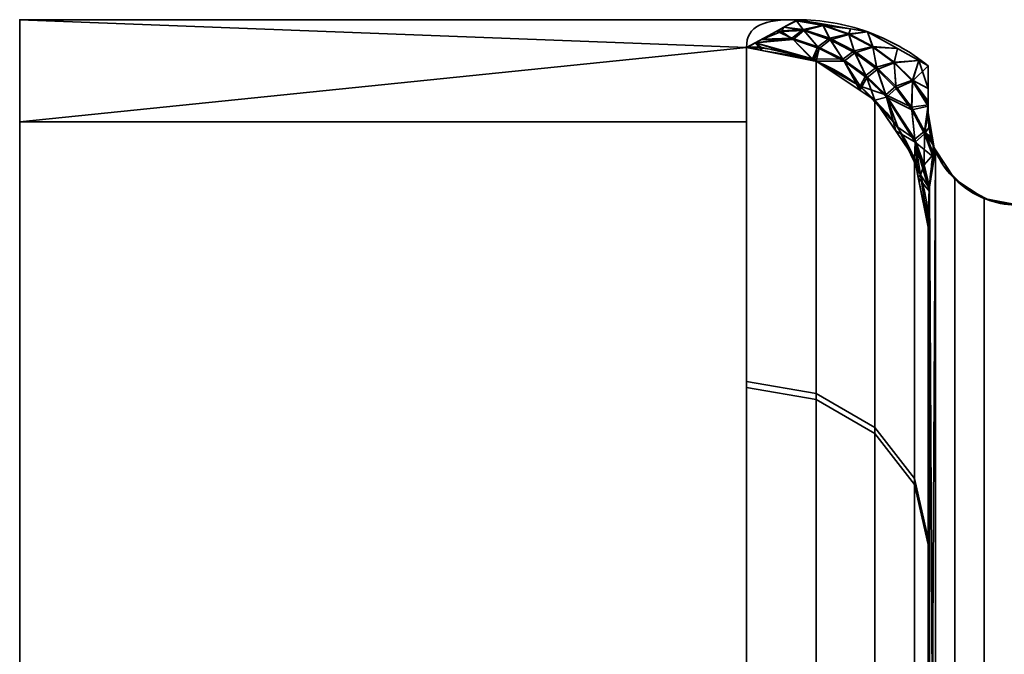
# Model space of a CAD drawing. Header units: millimetres. Extents: x -110 to 110, y -15 to 15.
# Tile 14 of 110: x -110 to -104.58, y 11.5 to 15. Entities that reach past the tile are written whole.
import ezdxf

# ---------------------------------------------------------------- set-up
doc = ezdxf.new("R2010")
doc.units = ezdxf.units.MM
doc.layers.add('1', color=7, linetype='Continuous', true_color=0xffffff)

msp = doc.modelspace()

# ---------------------------------------------------------------- linework, layer by layer
at = {"layer": '1', "color": 252, "linetype": 'Continuous', "lineweight": 35}
for p, q in [((-110, 15), (-105.7179, 15)), ((-105, 13.8564, 2), (-105, 8.6603, 11)), ((-105, 8.6603, -11), (-105, 13.8564, -2))]:
    msp.add_line(p, q, dxfattribs=at)
at = {"layer": '1', "color": 252, "linetype": 'Continuous', "lineweight": 35, "extrusion": (1, 0, 0)}
for centre, radius, start, end in [((0, 0, -110), 15, 0, 180), ((0, 0, -106), 15, 8.21321, 51.78679), ((0, 0, -106), 15, 308.21321, 351.78679), ((0, 0, -105), 14, 308.21321, 351.78679), ((0, 0, -105), 14, 8.21321, 51.78679)]:
    msp.add_arc(centre, radius, start, end, dxfattribs=at)
at = {"layer": '1', "color": 252, "linetype": 'Continuous', "lineweight": 35, "extrusion": (-1, 0, 0)}
for centre, radius, start, end in [((0, 0, 110), 15, 180, 0), ((0, 0, 105), 14.5, 177.45707, 182.53526)]:
    msp.add_arc(centre, radius, start, end, dxfattribs=at)
at = {"layer": '1', "color": 252, "linetype": 'Continuous', "lineweight": 35, "extrusion": (-9.62502e-07, 0.142857, 0.989743)}
msp.add_arc((105.9999, -14.0007, 0.0001), 1, 179.9996, 269.9996, dxfattribs=at)
at = {"layer": '1', "color": 252, "linetype": 'Continuous', "lineweight": 35, "extrusion": (0, -0.142857, 0.989743)}
msp.add_arc((-106, 14), 1, 0, 90, dxfattribs=at)
at = {"layer": '1', "color": 252, "linetype": 'Continuous', "lineweight": 35}
for points in [[(-105.7179, 15), (-105.9044, 15, 0.5556), (-106, 14.9698, 1.286), (-106, 14.8461, 2.1429)], [(-106, 14.8461, -2.1429), (-106, 14.97, -1.2849), (-105.904, 15, -0.5545), (-105.7179, 15)], [(-105, 14.7453, 0), (-105.0503, 14.786, 0), (-105.1579, 14.8588, 0), (-105.3353, 14.9393, 0), (-105.5238, 14.9887, -0.0001), (-105.6532, 15, 0), (-105.7179, 15)], [(-105, 14.4857, 0.6433), (-105, 14.4778, 0.6616), (-104.9997, 14.462, 0.6968), (-104.9983, 14.4382, 0.7451), (-104.996, 14.4139, 0.789), (-104.9924, 14.3883, 0.8284), (-104.9871, 14.3601, 0.862), (-104.9792, 14.3286, 0.8855), (-104.9713, 14.305, 0.8881), (-104.9667, 14.2932, 0.8845)], [(-104.9667, 14.2932, 0.8845), (-104.973, 14.259, 0.9767), (-104.9835, 14.1892, 1.1626), (-104.9938, 14.0782, 1.45), (-104.9991, 13.9656, 1.7333), (-105, 13.8926, 1.9123), (-105, 13.8564, 2)], [(-105, 13.8564, -2), (-105, 13.894, -1.9088), (-104.999, 13.9691, -1.7245), (-104.9935, 14.0826, -1.4388), (-104.9831, 14.1924, -1.1543), (-104.9728, 14.2603, -0.9734), (-104.9667, 14.2932, -0.8845)]]:
    msp.add_open_spline(points, degree=3, dxfattribs=at)
at = {"layer": '1', "color": 252, "linetype": 'Continuous', "lineweight": 35, "extrusion": (-1, 0, 0)}
msp.add_open_spline([(-105, 14.7453, 0), (-105, 14.7188, 0.0728), (-105, 14.6636, 0.2173), (-105, 14.5766, 0.4311), (-105, 14.5163, 0.5727), (-105, 14.4857, 0.6433)], degree=3, dxfattribs=at)
at = {"layer": '1', "color": 252, "linetype": 'Continuous', "lineweight": 35, "extrusion": (-1, 1.1325e-12, -4.12625e-13)}
msp.add_open_spline([(-105, 14.4865, -0.6414), (-105, 14.5781, -0.4298), (-105, 14.6664, -0.2166), (-105, 14.7453, 0)], degree=3, dxfattribs=at)
at = {"layer": '1', "color": 252, "linetype": 'Continuous', "lineweight": 35}
for points, knots in [([(-104.9667, 14.2932, -0.8845), (-104.969, 14.2991, -0.8863), (-104.9714, 14.3056, -0.887), (-104.9756, 14.3182, -0.8857), (-104.9775, 14.3244, -0.8839), (-104.9818, 14.3394, -0.877), (-104.984, 14.3477, -0.8709), (-104.9905, 14.3763, -0.8456), (-104.9931, 14.3929, -0.8217), (-104.999, 14.4387, -0.7483), (-105, 14.4634, -0.695), (-105, 14.4865, -0.6414)], [0, 0, 0, 0, 0.060109, 0.060109, 0.1199, 0.1199, 0.212934, 0.212934, 0.471196, 0.471196, 1, 1, 1, 1]), ([(-104.5, 13.9777, 0.7899), (-104.5548, 13.9777, 0.7899), (-104.6104, 13.9869, 0.7926), (-104.7139, 14.0218, 0.8031), (-104.7631, 14.048, 0.8109), (-104.8494, 14.1138, 0.8306), (-104.8875, 14.1543, 0.8428), (-104.9373, 14.2286, 0.8651), (-104.9538, 14.2603, 0.8746), (-104.9667, 14.2932, 0.8845)], [0, 0, 0, 0, 0.272272, 0.272272, 0.544337, 0.544337, 0.81965, 0.81965, 1, 1, 1, 1]), ([(-104.5, 13.9777, -0.7899), (-104.5548, 13.9777, -0.7899), (-104.6104, 13.9869, -0.7926), (-104.7139, 14.0218, -0.8031), (-104.7631, 14.048, -0.8109), (-104.8494, 14.1138, -0.8306), (-104.8875, 14.1543, -0.8428), (-104.9373, 14.2286, -0.8651), (-104.9538, 14.2603, -0.8746), (-104.9667, 14.2932, -0.8845)], [0, 0, 0, 0, 0.272272, 0.272272, 0.544336, 0.544336, 0.819649, 0.819649, 1, 1, 1, 1])]:
    msp.add_open_spline(points, degree=3, knots=knots, dxfattribs=at)
for points in [[(-110, 13.8582, 5.7403), (-110, 15), (-110, 10.7), (-110, 9.8855, 4.0947)], [(-110, 9.8855, -4.0947), (-110, 10.7), (-110, 15), (-110, 13.8582, -5.7403)], [(-110, 14.4368, -4.0716), (-110, 15), (-106, 14.8461, -2.1429)], [(-110, 15), (-105.7179, 15), (-106, 14.8461, -2.1429)], [(-106, 14.8461, 2.1429), (-110, 15), (-110, 14.4368, 4.0716)], [(-106, 14.8461, 2.1429), (-105.7179, 15), (-110, 15)], [(-105.7949, 14.958, -0.5851), (-105.8068, 14.9346, -0.9301), (-105.8398, 14.9335, -0.9257)], [(-105.7949, 14.958, 0.5851), (-105.833, 14.9372, 0.8743), (-105.6888, 14.9459, 0.8997)], [(-105.6835, 14.9397, -0.9508), (-105.8068, 14.9346, -0.9301), (-105.7949, 14.958, -0.5851)], [(-105.7244, 14.9942, 0.2931), (-105.7544, 14.9801, 0.2776), (-105.7949, 14.958, 0.5851)], [(-105.7949, 14.958, 0.5851), (-105.6888, 14.9459, 0.8997), (-105.7244, 14.9942, 0.2931)], [(-105.7241, 14.9931, -0.3199), (-105.6835, 14.9397, -0.9508), (-105.7949, 14.958, -0.5851)], [(-105.7949, 14.958, -0.5851), (-105.7578, 14.9782, -0.3034), (-105.7241, 14.9931, -0.3199)], [(-105.7578, 14.9782, -0.3034), (-105.7179, 15), (-105.7175, 14.9999)], [(-105.7175, 14.9999), (-105.7241, 14.9931, -0.3199), (-105.7578, 14.9782, -0.3034)], [(-105.7175, 14.9999), (-105.7179, 15), (-105.7544, 14.9801, 0.2776)], [(-105.7544, 14.9801, 0.2776), (-105.7244, 14.9942, 0.2931), (-105.7175, 14.9999)], [(-105.5727, 14.9746, 0), (-105.7175, 14.9999), (-105.7244, 14.9942, 0.2931)], [(-105.7244, 14.9942, 0.2931), (-105.5778, 14.9697, 0.3337), (-105.5727, 14.9746, 0)], [(-105.5778, 14.9697, 0.3337), (-105.7244, 14.9942, 0.2931), (-105.6888, 14.9459, 0.8997)], [(-105.7241, 14.9931, -0.3199), (-105.7175, 14.9999), (-105.5727, 14.9746, 0)], [(-105.6835, 14.9397, -0.9508), (-105.7241, 14.9931, -0.3199), (-105.5774, 14.9675, -0.3595)], [(-105.5727, 14.9746, 0), (-105.5774, 14.9675, -0.3595), (-105.7241, 14.9931, -0.3199)], [(-105.6888, 14.9459, 0.8997), (-105.5439, 14.8977, 0.9195), (-105.5778, 14.9697, 0.3337)], [(-105.5774, 14.9675, -0.3595), (-105.5389, 14.8896, -0.969), (-105.6835, 14.9397, -0.9508)], [(-105.428, 14.9493, 0), (-105.5727, 14.9746, 0), (-105.5778, 14.9697, 0.3337)], [(-105.5778, 14.9697, 0.3337), (-105.4364, 14.9222, 0.3724), (-105.428, 14.9493, 0)], [(-105.4364, 14.9222, 0.3724), (-105.5778, 14.9697, 0.3337), (-105.5439, 14.8977, 0.9195)], [(-105.5774, 14.9675, -0.3595), (-105.5727, 14.9746, 0), (-105.428, 14.9493, 0)], [(-105.5389, 14.8896, -0.969), (-105.5774, 14.9675, -0.3595), (-105.4361, 14.9189, -0.3971)], [(-105.428, 14.9493, 0), (-105.4361, 14.9189, -0.3971), (-105.5774, 14.9675, -0.3595)], [(-105.9212, 14.8891, -1.5445), (-105.8398, 14.9335, -0.9257), (-105.8068, 14.9346, -0.9301)], [(-105.8068, 14.9346, -0.9301), (-105.7424, 14.8899, -1.5506), (-105.9212, 14.8891, -1.5445)], [(-105.9145, 14.8928, 1.4935), (-105.751, 14.8978, 1.5003), (-105.833, 14.9372, 0.8743)], [(-105.6888, 14.9459, 0.8997), (-105.833, 14.9372, 0.8743), (-105.751, 14.8978, 1.5003)], [(-105.7424, 14.8899, -1.5506), (-105.8068, 14.9346, -0.9301), (-105.6835, 14.9397, -0.9508)], [(-105.751, 14.8978, 1.5003), (-105.6073, 14.8513, 1.5053), (-105.6888, 14.9459, 0.8997)], [(-105.6835, 14.9397, -0.9508), (-105.5992, 14.8417, -1.5544), (-105.7424, 14.8899, -1.5506)], [(-105.5439, 14.8977, 0.9195), (-105.6888, 14.9459, 0.8997), (-105.6073, 14.8513, 1.5053)], [(-105.5992, 14.8417, -1.5544), (-105.6835, 14.9397, -0.9508), (-105.5389, 14.8896, -0.969)], [(-105.5439, 14.8977, 0.9195), (-105.4078, 14.8276, 0.9367), (-105.4364, 14.9222, 0.3724)], [(-105.4361, 14.9189, -0.3971), (-105.4035, 14.8177, -0.9846), (-105.5389, 14.8896, -0.969)], [(-105.3334, 14.9328, 0), (-105.428, 14.9493, 0), (-105.4364, 14.9222, 0.3724)], [(-105.4364, 14.9222, 0.3724), (-105.3042, 14.8531, 0.4081), (-105.3334, 14.9328, 0)], [(-105.3042, 14.8531, 0.4081), (-105.4364, 14.9222, 0.3724), (-105.4078, 14.8276, 0.9367)], [(-105.4361, 14.9189, -0.3971), (-105.428, 14.9493, 0), (-105.3334, 14.9328, 0)], [(-105.3334, 14.9328, 0), (-105.3041, 14.8488, -0.4318), (-105.4361, 14.9189, -0.3971)], [(-105.4035, 14.8177, -0.9846), (-105.4361, 14.9189, -0.3971), (-105.3041, 14.8488, -0.4318)], [(-105.1696, 14.8407, 0), (-105.3334, 14.9328, 0), (-105.3042, 14.8531, 0.4081)], [(-105.3041, 14.8488, -0.4318), (-105.3334, 14.9328, 0), (-105.1696, 14.8407, 0)], [(-105.9509, 14.8729, -1.7698), (-105.9153, 14.8295, -2.1404), (-106, 14.8461, -2.1429)], [(-105.9953, 14.8487, 2.1068), (-106, 14.8461, 2.1429), (-105.9153, 14.8295, 2.1404)], [(-105.9953, 14.8487, 2.1068), (-105.9205, 14.8482, 2.1063), (-105.9509, 14.8729, 1.7698)], [(-105.9153, 14.8295, 2.1404), (-105.9205, 14.8482, 2.1063), (-105.9953, 14.8487, 2.1068)], [(-105.751, 14.8978, 1.5003), (-105.9145, 14.8928, 1.4935), (-105.9509, 14.8729, 1.7698)], [(-105.9509, 14.8729, 1.7698), (-105.6372, 14.7837, 2.098), (-105.751, 14.8978, 1.5003)], [(-105.7424, 14.8899, -1.5506), (-105.6304, 14.7734, -2.1324), (-105.9509, 14.8729, -1.7698)], [(-105.9509, 14.8729, -1.7698), (-105.9212, 14.8891, -1.5445), (-105.7424, 14.8899, -1.5506)], [(-105.9509, 14.8729, 1.7698), (-105.9205, 14.8482, 2.1063), (-105.6372, 14.7837, 2.098)], [(-105.6304, 14.7734, -2.1324), (-105.9153, 14.8295, -2.1404), (-105.9509, 14.8729, -1.7698)], [(-105.6372, 14.7837, 2.098), (-105.9205, 14.8482, 2.1063), (-105.9153, 14.8295, 2.1404)], [(-105.6073, 14.8513, 1.5053), (-105.751, 14.8978, 1.5003), (-105.6372, 14.7837, 2.098)], [(-105.6304, 14.7734, -2.1324), (-105.7424, 14.8899, -1.5506), (-105.5992, 14.8417, -1.5544)], [(-105.4696, 14.7823, 1.5077), (-105.6073, 14.8513, 1.5053), (-105.6372, 14.7837, 2.098)], [(-105.6073, 14.8513, 1.5053), (-105.4696, 14.7823, 1.5077), (-105.5439, 14.8977, 0.9195)], [(-105.5389, 14.8896, -0.969), (-105.4623, 14.7711, -1.5555), (-105.5992, 14.8417, -1.5544)], [(-105.4078, 14.8276, 0.9367), (-105.5439, 14.8977, 0.9195), (-105.4696, 14.7823, 1.5077)], [(-105.4623, 14.7711, -1.5555), (-105.5389, 14.8896, -0.969), (-105.4035, 14.8177, -0.9846)], [(-105.4078, 14.8276, 0.9367), (-105.2842, 14.7376, 0.9508), (-105.3042, 14.8531, 0.4081)], [(-105.3041, 14.8488, -0.4318), (-105.281, 14.7262, -0.9971), (-105.4035, 14.8177, -0.9846)], [(-105.3042, 14.8531, 0.4081), (-105.1871, 14.7668, 0.4394), (-105.1696, 14.8407, 0)], [(-105.1871, 14.7668, 0.4394), (-105.3042, 14.8531, 0.4081), (-105.2842, 14.7376, 0.9508)], [(-105.281, 14.7262, -0.9971), (-105.3041, 14.8488, -0.4318), (-105.1874, 14.7617, -0.462)], [(-105.1696, 14.8407, 0), (-105.1874, 14.7617, -0.462), (-105.3041, 14.8488, -0.4318)], [(-106, 14.8461, -2.1429), (-106, 14.4368, -4.0716), (-110, 14.4368, -4.0716)], [(-110, 14.4368, 4.0716), (-106, 14.4368, 4.0716), (-106, 14.8461, 2.1429)], [(-105.6173, 12.9074, 7.4914), (-105.6173, 14.7708, 2.132), (-106, 14.8461, 2.1429), (-106, 12.9732, 7.5296)], [(-105.6173, 14.7708, -2.132), (-105.6173, 12.9414, -7.4324), (-106, 13.0075, -7.4703), (-106, 14.8461, -2.1429)], [(-105.9153, 14.8295, 2.1404), (-105.6173, 14.7708, 2.132), (-105.6372, 14.7837, 2.098)], [(-105.5992, 14.8417, -1.5544), (-105.6173, 14.7708, -2.132), (-105.6304, 14.7734, -2.1324)], [(-105.6173, 14.7708, -2.132), (-105.5992, 14.8417, -1.5544), (-105.4623, 14.7711, -1.5555)], [(-105.4696, 14.7823, 1.5077), (-105.344, 14.693, 1.5073), (-105.4078, 14.8276, 0.9367)], [(-105.4035, 14.8177, -0.9846), (-105.3377, 14.6805, -1.5538), (-105.4623, 14.7711, -1.5555)], [(-105.2842, 14.7376, 0.9508), (-105.4078, 14.8276, 0.9367), (-105.344, 14.693, 1.5073)], [(-105.3377, 14.6805, -1.5538), (-105.4035, 14.8177, -0.9846), (-105.281, 14.7262, -0.9971)], [(-105.1874, 14.7617, -0.462), (-105.1696, 14.8407, 0), (-105.0519, 14.7745, 0)], [(-105.0519, 14.7745, 0), (-105.1696, 14.8407, 0), (-105.1871, 14.7668, 0.4394)], [(-105.6372, 14.7837, 2.098), (-105.3737, 14.6329, 2.0775), (-105.4696, 14.7823, 1.5077)], [(-105.3737, 14.6329, 2.0775), (-105.6372, 14.7837, 2.098), (-105.6173, 14.7708, 2.132)], [(-105.4623, 14.7711, -1.5555), (-105.3757, 14.611, -2.1089), (-105.6173, 14.7708, -2.132)], [(-105.6173, 14.7708, 2.132), (-105.3757, 14.611, 2.1089), (-105.3737, 14.6329, 2.0775)], [(-105.2929, 12.7199, 7.3826), (-105.2929, 14.5563, 2.101), (-105.6173, 14.7708, 2.132), (-105.6173, 12.9074, 7.4914)], [(-105.2929, 14.5563, -2.101), (-105.2929, 12.7535, -7.3245), (-105.6173, 12.9414, -7.4324), (-105.6173, 14.7708, -2.132)], [(-105.344, 14.693, 1.5073), (-105.4696, 14.7823, 1.5077), (-105.3737, 14.6329, 2.0775)], [(-105.3757, 14.611, -2.1089), (-105.4623, 14.7711, -1.5555), (-105.3377, 14.6805, -1.5538)], [(-105.2842, 14.7376, 0.9508), (-105.1787, 14.6334, 0.9613), (-105.1871, 14.7668, 0.4394)], [(-105.1874, 14.7617, -0.462), (-105.1766, 14.6206, -1.006), (-105.281, 14.7262, -0.9971)], [(-105.0519, 14.7745, 0), (-105.0868, 14.6605, -0.4875), (-105.1874, 14.7617, -0.462)], [(-105.1766, 14.6206, -1.006), (-105.1874, 14.7617, -0.462), (-105.0868, 14.6605, -0.4875)], [(-105.1871, 14.7668, 0.4394), (-105.086, 14.6664, 0.4658), (-105.0519, 14.7745, 0)], [(-105.086, 14.6664, 0.4658), (-105.1871, 14.7668, 0.4394), (-105.1787, 14.6334, 0.9613)], [(-105.0868, 14.6605, -0.4875), (-105.0519, 14.7745, 0), (-105, 14.7453, 0)], [(-105, 14.7453, 0), (-105, 14.5411, -0.5061), (-105.0868, 14.6605, -0.4875)], [(-105.0519, 14.7745, 0), (-105.086, 14.6664, 0.4658), (-105, 14.62, 0.3241)], [(-105, 14.62, 0.3241), (-105, 14.7453, 0), (-105.0519, 14.7745, 0)], [(-105, 14.62, 0.3241), (-105, 14.4857, 0.6433), (-105, 14.4865, -0.6414), (-105, 14.7453, 0)], [(-105.2339, 14.5862, 1.5041), (-105.344, 14.693, 1.5073), (-105.3737, 14.6329, 2.0775)], [(-105.344, 14.693, 1.5073), (-105.2339, 14.5862, 1.5041), (-105.2842, 14.7376, 0.9508)], [(-105.281, 14.7262, -0.9971), (-105.2289, 14.5724, -1.5493), (-105.3377, 14.6805, -1.5538)], [(-105.1787, 14.6334, 0.9613), (-105.2842, 14.7376, 0.9508), (-105.2339, 14.5862, 1.5041)], [(-105.2289, 14.5724, -1.5493), (-105.281, 14.7262, -0.9971), (-105.1766, 14.6206, -1.006)], [(-105.3377, 14.6805, -1.5538), (-105.2929, 14.5563, -2.101), (-105.3757, 14.611, -2.1089)], [(-105.3737, 14.6329, 2.0775), (-105.3757, 14.611, 2.1089), (-105.2929, 14.5563, 2.101)], [(-105.3737, 14.6329, 2.0775), (-105.1669, 14.4086, 2.0463), (-105.2339, 14.5862, 1.5041)], [(-105.1669, 14.4086, 2.0463), (-105.3737, 14.6329, 2.0775), (-105.2929, 14.5563, 2.101)], [(-105.2929, 14.5563, -2.101), (-105.3377, 14.6805, -1.5538), (-105.2289, 14.5724, -1.5493)], [(-105.0915, 14.5178, 0.9682), (-105.1787, 14.6334, 0.9613), (-105.2339, 14.5862, 1.5041)], [(-105.1787, 14.6334, 0.9613), (-105.0915, 14.5178, 0.9682), (-105.086, 14.6664, 0.4658)], [(-105.0868, 14.6605, -0.4875), (-105.0908, 14.5039, -1.0115), (-105.1766, 14.6206, -1.006)], [(-105, 14.5311, 0.5354), (-105.086, 14.6664, 0.4658), (-105.0915, 14.5178, 0.9682)], [(-105.0908, 14.5039, -1.0115), (-105.0868, 14.6605, -0.4875), (-105, 14.524, -0.5487)], [(-105.0868, 14.6605, -0.4875), (-105, 14.5411, -0.5061), (-105, 14.524, -0.5487)], [(-105.086, 14.6664, 0.4658), (-105, 14.5515, 0.4869), (-105, 14.62, 0.3241)], [(-105, 14.5311, 0.5354), (-105, 14.5515, 0.4869), (-105.086, 14.6664, 0.4658)], [(-105.2339, 14.5862, 1.5041), (-105.0742, 14.3411, 1.4904), (-105.0915, 14.5178, 0.9682)], [(-105.0742, 14.3411, 1.4904), (-105.2339, 14.5862, 1.5041), (-105.1669, 14.4086, 2.0463)], [(-105.2289, 14.5724, -1.5493), (-105.1766, 14.6206, -1.006), (-105.0908, 14.5039, -1.0115)], [(-105.2289, 14.5724, -1.5493), (-105.1785, 14.3869, -2.0766), (-105.2929, 14.5563, -2.101)], [(-105.2929, 14.5563, 2.101), (-105.0761, 14.2352, 2.0547), (-105.1669, 14.4086, 2.0463)], [(-105.0761, 12.4393, 7.2197), (-105.0761, 14.2352, 2.0547), (-105.2929, 14.5563, 2.101), (-105.2929, 12.7199, 7.3826)], [(-105.0761, 14.2352, -2.0547), (-105.0761, 12.4721, -7.1629), (-105.2929, 12.7535, -7.3245), (-105.2929, 14.5563, -2.101)], [(-105.1785, 14.3869, -2.0766), (-105.2289, 14.5724, -1.5493), (-105.072, 14.3256, -1.5335)], [(-105.0908, 14.5039, -1.0115), (-105.072, 14.3256, -1.5335), (-105.2289, 14.5724, -1.5493)], [(-105.0915, 14.5178, 0.9682), (-105.0197, 14.3863, 0.9718), (-105, 14.5311, 0.5354)], [(-105, 14.524, -0.5487), (-105.0205, 14.3716, -1.0138), (-105.0908, 14.5039, -1.0115)], [(-105.0205, 14.3716, -1.0138), (-105, 14.524, -0.5487), (-105, 14.4865, -0.6414)], [(-105, 14.4857, 0.6433), (-105, 14.5311, 0.5354), (-105.0197, 14.3863, 0.9718)], [(-105.0197, 14.3863, 0.9718), (-105.0915, 14.5178, 0.9682), (-105.0742, 14.3411, 1.4904)], [(-105.072, 14.3256, -1.5335), (-105.0908, 14.5039, -1.0115), (-105.0205, 14.3716, -1.0138)], [(-105, 14.4865, -0.6414), (-104.9951, 14.4079, -0.7977), (-105.0205, 14.3716, -1.0138)], [(-105.0197, 14.3863, 0.9718), (-104.9941, 14.401, 0.8084), (-105, 14.4857, 0.6433)], [(-105, 14.4865, -0.6414), (-104.9848, 14.3516, 0.8674), (-104.9778, 14.3255, 0.8832)], [(-104.9778, 14.3255, 0.8832), (-104.9708, 14.3042, 0.8865), (-105, 14.4865, -0.6414)], [(-105, 14.4865, -0.6414), (-105, 14.4857, 0.6433), (-104.9941, 14.401, 0.8084)], [(-104.9941, 14.401, 0.8084), (-104.985, 14.3521, 0.867), (-105, 14.4865, -0.6414)], [(-104.985, 14.3521, 0.867), (-104.9848, 14.3516, 0.8674), (-105, 14.4865, -0.6414)], [(-104.9708, 14.3042, 0.8865), (-104.9667, 14.2932, 0.8845), (-105, 14.4865, -0.6414)], [(-104.9951, 14.4079, -0.7977), (-105, 14.4865, -0.6414), (-104.9667, 14.2932, 0.8845)], [(-106, 11.4061, -9.7417), (-110, 11.4061, -9.7417), (-110, 14.4368, -4.0716), (-106, 14.4368, -4.0716)], [(-106, 14.4368, 4.0716), (-110, 14.4368, 4.0716), (-110, 11.4061, 9.7417), (-106, 11.4061, 9.7417)], [(-105.072, 14.3256, -1.5335), (-105.0761, 14.2352, -2.0547), (-105.1785, 14.3869, -2.0766)], [(-105.1669, 14.4086, 2.0463), (-105.0424, 14.1462, 2.0095), (-105.0742, 14.3411, 1.4904)], [(-105.0424, 14.1462, 2.0095), (-105.1669, 14.4086, 2.0463), (-105.0761, 14.2352, 2.0547)], [(-105.0742, 14.3411, 1.4904), (-105.022, 14.201, 1.4799), (-105.0197, 14.3863, 0.9718)], [(-105.072, 14.3256, -1.5335), (-105.0205, 14.3716, -1.0138), (-104.9727, 14.2444, -1.0125)], [(-104.9707, 14.2599, 0.9717), (-105.0197, 14.3863, 0.9718), (-105.022, 14.201, 1.4799)], [(-104.9951, 14.4079, -0.7977), (-104.9857, 14.3553, -0.8642), (-105.0205, 14.3716, -1.0138)], [(-104.9727, 14.2444, -1.0125), (-105.0205, 14.3716, -1.0138), (-104.9735, 14.3119, -0.8864)], [(-104.9857, 14.3553, -0.8642), (-104.9792, 14.3303, -0.8812), (-105.0205, 14.3716, -1.0138)], [(-104.9792, 14.3303, -0.8812), (-104.9735, 14.3119, -0.8864), (-105.0205, 14.3716, -1.0138)], [(-104.985, 14.3521, 0.867), (-104.9941, 14.401, 0.8084), (-105.0197, 14.3863, 0.9718)], [(-105.0197, 14.3863, 0.9718), (-104.9778, 14.3255, 0.8832), (-104.9848, 14.3516, 0.8674)], [(-104.9848, 14.3516, 0.8674), (-104.985, 14.3521, 0.867), (-105.0197, 14.3863, 0.9718)], [(-105.0197, 14.3863, 0.9718), (-104.9707, 14.2599, 0.9717), (-104.9708, 14.3042, 0.8865)], [(-104.9708, 14.3042, 0.8865), (-104.9778, 14.3255, 0.8832), (-105.0197, 14.3863, 0.9718)], [(-104.9857, 14.3553, -0.8642), (-104.9951, 14.4079, -0.7977), (-104.9667, 14.2932, 0.8845)], [(-105.072, 14.3256, -1.5335), (-105.0552, 14.1312, -2.0397), (-105.0761, 14.2352, -2.0547)], [(-105.022, 14.201, 1.4799), (-105.0742, 14.3411, 1.4904), (-105.0424, 14.1462, 2.0095)], [(-104.9727, 14.2444, -1.0125), (-104.9927, 14.0819, -1.439), (-105.072, 14.3256, -1.5335)], [(-105.0552, 14.1312, -2.0397), (-105.072, 14.3256, -1.5335), (-104.9936, 14.0534, -1.51)], [(-104.9927, 14.0819, -1.439), (-104.9936, 14.0534, -1.51), (-105.072, 14.3256, -1.5335)], [(-104.9792, 14.3303, -0.8812), (-104.9857, 14.3553, -0.8642), (-104.9667, 14.2932, 0.8845)], [(-104.9735, 14.3119, -0.8864), (-104.9792, 14.3303, -0.8812), (-104.9667, 14.2932, 0.8845)], [(-104.9735, 14.3119, -0.8864), (-104.9667, 14.2932, -0.8845), (-104.9727, 14.2444, -1.0125)], [(-104.9667, 14.2932, 0.8845), (-104.9667, 14.2932, -0.8845), (-104.9735, 14.3119, -0.8864)], [(-105.022, 14.201, 1.4799), (-104.993, 14.0779, 1.4493), (-104.9707, 14.2599, 0.9717)], [(-104.9599, 14.2828, 0.8814), (-104.9667, 14.2932, 0.8845), (-104.993, 14.0779, 1.4493)], [(-104.993, 14.0779, 1.4493), (-104.9599, 7.9047, 11.9286), (-104.9599, 14.2828, 0.8814)], [(-104.9599, 14.2828, -0.8814), (-104.993, 8.294, -11.4673), (-104.9927, 14.0819, -1.439)], [(-104.993, 8.294, -11.4673), (-104.9599, 14.2828, -0.8814), (-104.9599, 7.9048, -11.9286)], [(-104.9927, 14.0819, -1.439), (-104.9667, 14.2932, -0.8845), (-104.9599, 14.2828, -0.8814)], [(-104.9707, 14.2599, 0.9717), (-104.9667, 14.2932, 0.8845), (-104.9708, 14.3042, 0.8865)], [(-104.9667, 14.2932, 0.8845), (-104.9627, 14.2856, 0.8823), (-104.9627, 14.2856, -0.8823), (-104.9667, 14.2932, -0.8845)], [(-104.9627, 14.2856, -0.8823), (-104.9627, 14.2856, 0.8823), (-104.9175, 14.1991, 0.8562)], [(-104.9175, 14.1991, -0.8562), (-104.9627, 14.2856, -0.8823), (-104.9175, 14.1991, 0.8562)], [(-104.9599, 14.2828, 0.8814), (-104.9599, 7.9047, 11.9286), (-104.8536, 7.7824, 11.8134), (-104.8536, 14.1219, 0.833)], [(-104.9599, 7.9048, -11.9286), (-104.9599, 14.2828, -0.8814), (-104.8536, 14.1219, -0.833), (-104.8536, 7.7824, -11.8134)], [(-105.0761, 14.2352, 2.0547), (-105.0552, 14.1312, 2.0397), (-105.0424, 14.1462, 2.0095)], [(-105, 12.1084, 7.0276), (-105, 13.8564, 2), (-105.0761, 14.2352, 2.0547), (-105.0761, 12.4393, 7.2197)], [(-105, 13.8564, -2), (-105, 12.1403, -6.9723), (-105.0761, 12.4721, -7.1629), (-105.0761, 14.2352, -2.0547)], [(-104.9932, 14.0701, 1.4688), (-105.022, 14.201, 1.4799), (-105.0424, 14.1462, 2.0095)], [(-105.022, 14.201, 1.4799), (-104.9932, 14.0701, 1.4688), (-104.993, 14.0779, 1.4493)], [(-104.9175, 14.1991, 0.8562), (-104.8507, 14.1281, 0.8349), (-104.8507, 14.1281, -0.8349), (-104.9175, 14.1991, -0.8562)], [(-104.9996, 13.8684, 1.9702), (-105.0424, 14.1462, 2.0095), (-105.0552, 14.1312, 2.0397)], [(-105.0424, 14.1462, 2.0095), (-104.9996, 13.8684, 1.9702), (-104.9932, 14.0701, 1.4688)], [(-105.0552, 14.1312, 2.0397), (-105, 13.8564, 2), (-104.9996, 13.8684, 1.9702)], [(-104.9936, 14.0534, -1.51), (-105, 13.8564, -2), (-105.0552, 14.1312, -2.0397)], [(-104.8536, 14.1219, 0.833), (-104.8536, 7.7824, 11.8134), (-104.6913, 7.7014, 11.7369), (-104.6913, 14.0152, 0.8011)], [(-104.8536, 7.7824, -11.8134), (-104.8536, 14.1219, -0.833), (-104.6913, 14.0152, -0.8011), (-104.6913, 7.7014, -11.7369)], [(-104.806, 14.0807, -0.8207), (-104.8507, 14.1281, 0.8349), (-104.806, 14.0807, 0.8207)], [(-104.806, 14.0807, -0.8207), (-104.8507, 14.1281, -0.8349), (-104.8507, 14.1281, 0.8349)], [(-104.9927, 14.0819, -1.439), (-104.993, 8.294, -11.4673), (-105, 8.6603, -11)], [(-105, 8.6603, -11), (-105, 13.8564, -2), (-104.9927, 14.0819, -1.439)], [(-104.9927, 8.2871, 11.476), (-104.993, 14.0779, 1.4493), (-105, 13.8564, 2)], [(-104.9599, 7.9047, 11.9286), (-104.993, 14.0779, 1.4493), (-104.9927, 8.2871, 11.476)], [(-104.806, 14.0807, 0.8207), (-104.6906, 14.0194, 0.8024), (-104.6906, 14.0194, -0.8024), (-104.806, 14.0807, -0.8207)], [(-104.6913, 14.0152, 0.8011), (-104.6913, 7.7014, 11.7369), (-104.5, 7.6729, 11.7101), (-104.5, 13.9777, 0.7899)], [(-104.6913, 7.7014, -11.7369), (-104.6913, 14.0152, -0.8011), (-104.5, 13.9777, -0.7899), (-104.5, 7.6729, -11.7101)], [(-104.6906, 14.0194, -0.8024), (-104.6906, 14.0194, 0.8024), (-104.6622, 14.0043, 0.7979)], [(-104.6622, 14.0043, -0.7979), (-104.6906, 14.0194, -0.8024), (-104.6622, 14.0043, 0.7979)], [(-104.6622, 14.0043, 0.7979), (-104.5, 13.9777, 0.7899), (-104.5, 13.9777, -0.7899), (-104.6622, 14.0043, -0.7979)], [(-110, 13.8582, -5.7403), (-110, 10.6066, -10.6066), (-110, 7.566, -7.566), (-110, 9.8855, -4.0947)], [(-110, 9.8855, 4.0947), (-110, 7.566, 7.566), (-110, 10.6066, 10.6066), (-110, 13.8582, 5.7403)], [(-105, 13.8564, 2), (-105, 8.6603, 11), (-104.9927, 8.2871, 11.476)], [(-105, 8.6603, -11), (-105, 12.1244, -7), (-105, 13.8564, -2)], [(-105, 13.8564, 2), (-105, 12.1244, 7), (-105, 8.6603, 11)], [(-105.6173, 12.9414, -7.4324), (-105.6173, 9.2318, -11.7259), (-106, 9.2788, -11.7857), (-106, 13.0075, -7.4703)], [(-105.6173, 9.2318, 11.7259), (-105.6173, 12.9074, 7.4914), (-106, 12.9732, 7.5296), (-106, 9.2788, 11.7857)], [(-105.2929, 12.7535, -7.3245), (-105.2929, 9.0977, -11.5556), (-105.6173, 9.2318, -11.7259), (-105.6173, 12.9414, -7.4324)], [(-105.2929, 9.0977, 11.5556), (-105.2929, 12.7199, 7.3826), (-105.6173, 12.9074, 7.4914), (-105.6173, 9.2318, 11.7259)], [(-105.0761, 12.4721, -7.1629), (-105.0761, 8.897, -11.3007), (-105.2929, 9.0977, -11.5556), (-105.2929, 12.7535, -7.3245)], [(-105.0761, 8.897, 11.3007), (-105.0761, 12.4393, 7.2197), (-105.2929, 12.7199, 7.3826), (-105.2929, 9.0977, 11.5556)], [(-105, 12.1403, -6.9723), (-105, 8.6603, -11), (-105.0761, 8.897, -11.3007), (-105.0761, 12.4721, -7.1629)], [(-105, 8.6603, 11), (-105, 12.1084, 7.0276), (-105.0761, 12.4393, 7.2197), (-105.0761, 8.897, 11.3007)]]:
    msp.add_3dface(points, dxfattribs=at)

doc.saveas('drawing.dxf')
